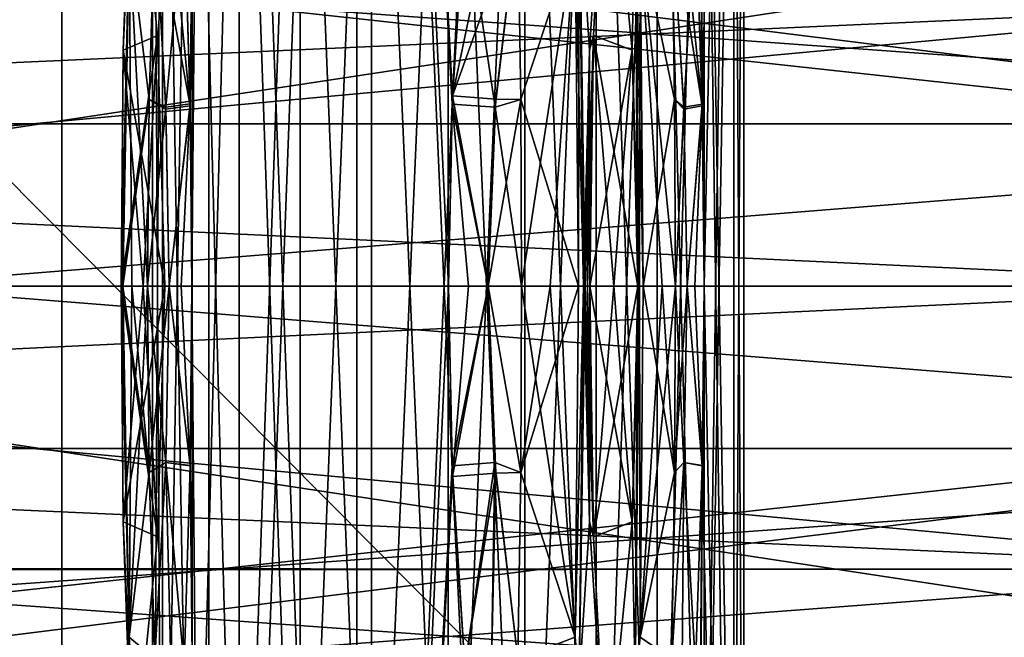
# Model space of a CAD drawing. Header units: metres. Extents: x -40 to 104, y -17 to 17.
# Tile 57 of 115: x 20.33 to 25.32, y -1.78 to 1.35. Entities that reach past the tile are written whole.
import ezdxf

# ---------------------------------------------------------------- set-up
doc = ezdxf.new("R2010")
doc.units = ezdxf.units.M
doc.layers.add('solid_122529', color=7, linetype='CONTINUOUS')

msp = doc.modelspace()

# ---------------------------------------------------------------- linework, layer by layer
at = {"layer": 'solid_122529'}
for points in [[(21.286474, 10, 561.118347), (21.190983, 0.914878, 561.267578), (21.160654, 1.931322, 561.324585)], [(21.160654, 1.93132, 562.675415), (21.190794, 0.924261, 562.732117), (21.286474, 10, 562.881653)], [(21.190794, 0.924261, 562.732117), (21.200449, 0.000036, 562.749084), (21.286474, 10, 562.881653)], [(21.286474, 10, 561.118347), (21.200449, 0.000036, 561.250916), (21.190983, 0.914878, 561.267578)], [(21.286474, 10, 561.118347), (21.286474, -10, 561.118347), (21.200449, 0.000036, 561.250916)], [(21.200449, 0.000036, 562.749084), (21.286474, -10, 562.881653), (21.286474, 10, 562.881653)], [(22.036474, 10, 560.573425), (22.036474, -10, 560.573425), (21.286474, -10, 561.118347)], [(21.286474, 10, 561.118347), (22.036474, 10, 560.573425), (21.286474, -10, 561.118347)], [(22.036474, -10, 563.426575), (22.036474, 10, 563.426575), (21.286474, 10, 562.881653)], [(21.286474, -10, 562.881653), (22.036474, -10, 563.426575), (21.286474, 10, 562.881653)], [(22.520573, 0.9241, 560.500122), (22.036474, -10, 560.573425), (22.036474, 10, 560.573425)], [(22.520573, 0.9241, 560.500122), (22.036474, 10, 560.573425), (22.963526, 10, 560.573425)], [(22.522421, -0.966265, 563.499817), (22.036474, 10, 563.426575), (22.036474, -10, 563.426575)], [(22.522367, 0.96566, 563.499817), (22.584768, 1.931322, 563.49762), (22.036474, 10, 563.426575)], [(22.501024, 0.000036, 563.5), (22.522367, 0.96566, 563.499817), (22.036474, 10, 563.426575)], [(22.522421, -0.966265, 563.499817), (22.501024, 0.000036, 563.5), (22.036474, 10, 563.426575)], [(22.58477, 1.93132, 560.50238), (22.520573, 0.9241, 560.500122), (22.963526, 10, 560.573425)], [(24, 10, 562), (24, -10, 562), (23.713526, -10, 561.118347)], [(23.798525, 0.000036, 561.249084), (24, 10, 562), (23.713526, -10, 561.118347)], [(23.713526, 10, 562.881653), (24, -10, 562), (24, 10, 562)], [(23.798525, 0.000036, 562.750916), (24, -10, 562), (23.713526, 10, 562.881653)], [(23.788633, 0.923959, 562.767761), (23.798525, 0.000036, 562.750916), (23.713526, 10, 562.881653)], [(23.754578, 1.93132, 562.822205), (23.788633, 0.923959, 562.767761), (23.713526, 10, 562.881653)], [(23.788828, 0.914725, 561.232605), (23.754578, 1.931322, 561.177795), (24, 10, 562)], [(23.798525, 0.000036, 561.249084), (23.788828, 0.914725, 561.232605), (24, 10, 562)], [(19.098495, 8.741922, 585.048645), (20.541002, -8.649134, 585.423523), (20.541, 8.649134, 585.423523)], [(19.098495, -8.741922, 585.048645), (20.541002, -8.649134, 585.423523), (19.098495, 8.741922, 585.048645)], [(53.885139, -6.304641, 588.928162), (20.541, 8.649134, 585.423523), (20.541002, -8.649134, 585.423523)], [(53.885139, -6.304641, 588.928162), (53.885139, 6.304641, 588.928162), (20.541, 8.649134, 585.423523)], [(25.473709, -4.7, 580.411682), (16.143139, -4.7, 579.43103), (16.143139, 4.7, 579.43103)], [(25.473709, -4.7, 580.411682), (16.143139, 4.7, 579.43103), (25.473709, 4.7, 580.411682)], [(21.051111, 4.5, 562.388245), (21.051111, -4.5, 562.388245), (21, -4.5, 562)], [(21, 4.5, 562), (21, -4.5, 562), (21.051111, -4.5, 561.611755)], [(21.051111, 4.5, 562.388245), (21, -4.5, 562), (21, 4.5, 562)], [(21, 4.5, 562), (21.051111, -4.5, 561.611755), (21.051111, 4.5, 561.611755)], [(21.200962, 4.5, 562.75), (21.200962, -4.5, 562.75), (21.051111, -4.5, 562.388245)], [(21.200962, 4.5, 562.75), (21.051111, -4.5, 562.388245), (21.051111, 4.5, 562.388245)], [(21.051111, 4.5, 561.611755), (21.051111, -4.5, 561.611755), (21.200962, -4.5, 561.25)], [(21.051111, 4.5, 561.611755), (21.200962, -4.5, 561.25), (21.200962, 4.5, 561.25)], [(21.439341, 4.5, 563.060669), (21.439341, -4.5, 563.060669), (21.200962, -4.5, 562.75)], [(21.439341, 4.5, 563.060669), (21.200962, -4.5, 562.75), (21.200962, 4.5, 562.75)], [(21.200962, 4.5, 561.25), (21.200962, -4.5, 561.25), (21.439341, -4.5, 560.939331)], [(21.200962, 4.5, 561.25), (21.439341, -4.5, 560.939331), (21.439341, 4.5, 560.939331)], [(21.75, 4.5, 563.299011), (21.75, -4.5, 563.299011), (21.439341, -4.5, 563.060669)], [(21.75, 4.5, 563.299011), (21.439341, -4.5, 563.060669), (21.439341, 4.5, 563.060669)], [(21.439341, 4.5, 560.939331), (21.439341, -4.5, 560.939331), (21.75, -4.5, 560.700989)], [(21.439341, 4.5, 560.939331), (21.75, -4.5, 560.700989), (21.75, 4.5, 560.700989)], [(22.111771, 4.5, 563.448914), (22.111771, -4.5, 563.448914), (21.75, -4.5, 563.299011)], [(22.111771, 4.5, 563.448914), (21.75, -4.5, 563.299011), (21.75, 4.5, 563.299011)], [(21.75, 4.5, 560.700989), (21.75, -4.5, 560.700989), (22.111771, -4.5, 560.551086)], [(21.75, 4.5, 560.700989), (22.111771, -4.5, 560.551086), (22.111771, 4.5, 560.551086)], [(22.5, 4.5, 563.5), (22.5, -4.5, 563.5), (22.111771, -4.5, 563.448914)], [(22.5, 4.5, 563.5), (22.111771, -4.5, 563.448914), (22.111771, 4.5, 563.448914)], [(22.111771, 4.5, 560.551086), (22.111771, -4.5, 560.551086), (22.5, -4.5, 560.5)], [(22.111771, 4.5, 560.551086), (22.5, -4.5, 560.5), (22.5, 4.5, 560.5)], [(22.888229, 4.5, 563.448914), (22.888229, -4.5, 563.448914), (22.5, -4.5, 563.5)], [(22.888229, 4.5, 563.448914), (22.5, -4.5, 563.5), (22.5, 4.5, 563.5)], [(22.5, 4.5, 560.5), (22.5, -4.5, 560.5), (22.888229, -4.5, 560.551086)], [(22.5, 4.5, 560.5), (22.888229, -4.5, 560.551086), (22.888229, 4.5, 560.551086)], [(23.25, 4.5, 563.299011), (23.25, -4.5, 563.299011), (22.888229, -4.5, 563.448914)], [(23.25, 4.5, 563.299011), (22.888229, -4.5, 563.448914), (22.888229, 4.5, 563.448914)], [(22.888229, 4.5, 560.551086), (22.888229, -4.5, 560.551086), (23.25, -4.5, 560.700989)], [(22.888229, 4.5, 560.551086), (23.25, -4.5, 560.700989), (23.25, 4.5, 560.700989)], [(23.560659, 4.5, 563.060669), (23.560659, -4.5, 563.060669), (23.25, -4.5, 563.299011)], [(23.560659, 4.5, 563.060669), (23.25, -4.5, 563.299011), (23.25, 4.5, 563.299011)], [(23.25, 4.5, 560.700989), (23.25, -4.5, 560.700989), (23.560659, -4.5, 560.939331)], [(23.25, 4.5, 560.700989), (23.560659, -4.5, 560.939331), (23.560659, 4.5, 560.939331)], [(23.799038, 4.5, 562.75), (23.799038, -4.5, 562.75), (23.560659, -4.5, 563.060669)], [(23.799038, 4.5, 562.75), (23.560659, -4.5, 563.060669), (23.560659, 4.5, 563.060669)], [(23.560659, 4.5, 560.939331), (23.560659, -4.5, 560.939331), (23.799038, -4.5, 561.25)], [(23.560659, 4.5, 560.939331), (23.799038, -4.5, 561.25), (23.799038, 4.5, 561.25)], [(23.948889, 4.5, 562.388245), (23.948889, -4.5, 562.388245), (23.799038, -4.5, 562.75)], [(23.948889, 4.5, 562.388245), (23.799038, -4.5, 562.75), (23.799038, 4.5, 562.75)], [(23.799038, 4.5, 561.25), (23.799038, -4.5, 561.25), (23.948889, -4.5, 561.611755)], [(23.799038, 4.5, 561.25), (23.948889, -4.5, 561.611755), (23.948889, 4.5, 561.611755)], [(24, 4.5, 562), (24, -4.5, 562), (23.948889, -4.5, 562.388245)], [(23.948889, 4.5, 561.611755), (23.948889, -4.5, 561.611755), (24, -4.5, 562)], [(23.948889, 4.5, 561.611755), (24, -4.5, 562), (24, 4.5, 562)], [(23.948889, 4.5, 562.388245), (24, 4.5, 562), (23.948889, -4.5, 562.388245)], [(34.5, 2.958794, 557.925537), (34.5, 0, 557.5), (14.709614, 2.467135, 557.793945)], [(14.779985, 2.150141, 578.277466), (15, 0, 578.5), (34.5, 2.958794, 578.074463)], [(15, 0, 578.5), (34.5, 0, 578.5), (34.5, 2.958794, 578.074463)], [(20.850965, 1.197581, 562.125244), (20.886663, 2.006565, 562.163452), (20.899021, 2.534377, 562)], [(20.850965, 1.197655, 561.874756), (20.899021, 2.534377, 562), (20.886663, 2.006557, 561.836548)], [(21.026575, 1.271562, 562), (20.899021, 2.534377, 562), (20.850965, 1.197655, 561.874756)], [(21.026575, 1.271562, 562), (20.850965, 1.197581, 562.125244), (20.899021, 2.534377, 562)], [(23.216068, 1.197577, 560.509277), (23.165096, 2.006543, 560.521057), (23.300489, 2.534377, 560.613525)], [(23.21607, 1.197648, 563.490723), (23.300489, 2.534377, 563.386475), (23.165098, 2.006515, 563.478943)], [(23.236713, 1.271561, 560.723999), (23.216068, 1.197577, 560.509277), (23.300489, 2.534377, 560.613525)], [(23.236713, 1.27156, 563.276001), (23.300489, 2.534377, 563.386475), (23.21607, 1.197648, 563.490723)], [(23.236713, 1.271561, 560.723999), (23.300489, 2.534377, 560.613525), (23.432964, 1.197651, 560.634521)], [(23.236713, 1.27156, 563.276001), (23.432968, 1.197574, 563.365479), (23.300489, 2.534377, 563.386475)], [(23.432964, 1.197651, 560.634521), (23.300489, 2.534377, 560.613525), (23.44824, 2.00654, 560.68457)], [(23.432968, 1.197574, 563.365479), (23.44824, 2.006541, 563.31543), (23.300489, 2.534377, 563.386475)], [(34.5, 0, 557.5), (14.779986, 2.150139, 557.722534), (14.709614, 2.467135, 557.793945)], [(29.872829, 0.823645, 564.392883), (9.272829, 0.823645, 564.392883), (9.272829, 2.306631, 565.107056)], [(29.872829, 0.823645, 564.392883), (9.272829, 2.306631, 565.107056), (29.872829, 2.306631, 565.107056)], [(29.872829, 2.306631, 570.892944), (9.272829, 2.306631, 570.892944), (9.272829, 0.823645, 571.607117)], [(29.872829, 0.823645, 571.607117), (29.872829, 2.306631, 570.892944), (9.272829, 0.823645, 571.607117)], [(34.5, 0, 557.5), (15, 0, 557.5), (14.779986, 2.150139, 557.722534)], [(20.842287, 0.00023, 562.154419), (20.843193, 0.000229, 562.158936), (20.886663, 2.006565, 562.163452)], [(20.850965, 1.197581, 562.125244), (20.842287, 0.00023, 562.154419), (20.886663, 2.006565, 562.163452)], [(20.843193, 0.000229, 562.158936), (20.844124, -0.000006, 562.163452), (20.886663, 2.006565, 562.163452)], [(20.882412, 1.782787, 562.190002), (20.886663, 2.006565, 562.163452), (20.844124, -0.000006, 562.163452)], [(20.886663, 2.006557, 561.836548), (20.849657, 0.000021, 561.809998), (20.844124, -0.000006, 561.836548)], [(20.850965, 1.197655, 561.874756), (20.886663, 2.006557, 561.836548), (20.844124, -0.000006, 561.836548)], [(20.886663, 2.006557, 561.836548), (20.882416, 1.782863, 561.809998), (20.849657, 0.000021, 561.809998)], [(23.14427, 1.782796, 560.50415), (23.165096, 2.006543, 560.521057), (23.186365, -0.000006, 560.484253)], [(23.165098, 2.006515, 563.478943), (23.14427, 1.78275, 563.49585), (23.160648, 0.000021, 563.524231)], [(23.165098, 2.006515, 563.478943), (23.160648, 0.000021, 563.524231), (23.186365, -0.000006, 563.515747)], [(23.190752, 0.000229, 560.485718), (23.186365, -0.000006, 560.484253), (23.165096, 2.006543, 560.521057)], [(23.195131, 0, 560.487183), (23.190752, 0.000229, 560.485718), (23.165096, 2.006543, 560.521057)], [(23.216068, 1.197577, 560.509277), (23.195131, 0, 560.487183), (23.165096, 2.006543, 560.521057)], [(23.21607, 1.197648, 563.490723), (23.165098, 2.006515, 563.478943), (23.186365, -0.000006, 563.515747)], [(23.432964, 1.197651, 560.634521), (23.44824, 2.00654, 560.68457), (23.469511, -0.000006, 560.647705)], [(23.432968, 1.197574, 563.365479), (23.462582, 0, 563.358398), (23.44824, 2.006541, 563.31543)], [(23.473316, 1.782805, 563.305908), (23.44824, 2.006541, 563.31543), (23.469511, -0.000006, 563.352295)], [(23.466055, 0.000229, 563.355347), (23.469511, -0.000006, 563.352295), (23.44824, 2.006541, 563.31543)], [(23.462582, 0, 563.358398), (23.466055, 0.000229, 563.355347), (23.44824, 2.006541, 563.31543)], [(23.44824, 2.00654, 560.68457), (23.489695, 0.000021, 560.665771), (23.469511, -0.000006, 560.647705)], [(23.44824, 2.00654, 560.68457), (23.473316, 1.782833, 560.694092), (23.489695, 0.000021, 560.665771)], [(21.067343, 0.90792, 562.552246), (21.160654, 1.93132, 562.675415), (21.012373, 1.890898, 562.450134)], [(21.093016, 1.910979, 561.441467), (21.190983, 0.914878, 561.267578), (21.012373, 1.8909, 561.549866)], [(21.067343, 0.90792, 562.552246), (21.190794, 0.924261, 562.732117), (21.160654, 1.93132, 562.675415)], [(21.093016, 1.910979, 561.441467), (21.160654, 1.931322, 561.324585), (21.190983, 0.914878, 561.267578)], [(22.738049, 0.907763, 560.483154), (22.520573, 0.9241, 560.500122), (22.58477, 1.93132, 560.50238)], [(22.719807, 1.910979, 563.497742), (22.584768, 1.931322, 563.49762), (22.522367, 0.96566, 563.499817)], [(22.719807, 1.910979, 563.497742), (22.522367, 0.96566, 563.499817), (22.853975, 1.8909, 563.513367)], [(22.738049, 0.907763, 560.483154), (22.58477, 1.93132, 560.50238), (22.853975, 1.890898, 560.486633)], [(23.694607, 0.907624, 562.9646), (23.754578, 1.93132, 562.822205), (23.633652, 1.890898, 563.063232)], [(23.687178, 1.910979, 561.060791), (23.788828, 0.914725, 561.232605), (23.633652, 1.8909, 560.936768)], [(23.687178, 1.910979, 561.060791), (23.754578, 1.931322, 561.177795), (23.788828, 0.914725, 561.232605)], [(23.694607, 0.907624, 562.9646), (23.788633, 0.923959, 562.767761), (23.754578, 1.93132, 562.822205)], [(20.983435, 0.94619, 562.450134), (21.012373, 1.890898, 562.450134), (20.882412, 1.782787, 562.190002)], [(20.882416, 1.782863, 561.809998), (21.012373, 1.8909, 561.549866), (20.983435, 0.9462, 561.549866)], [(21.067688, 0.8987, 561.447144), (20.983435, 0.9462, 561.549866), (21.012373, 1.8909, 561.549866)], [(21.067343, 0.90792, 562.552246), (21.012373, 1.890898, 562.450134), (20.983435, 0.94619, 562.450134)], [(21.067688, 0.8987, 561.447144), (21.012373, 1.8909, 561.549866), (21.190983, 0.914878, 561.267578)], [(22.741295, 0.948423, 563.516846), (22.853975, 1.8909, 563.513367), (22.522367, 0.96566, 563.499817)], [(22.738049, 0.907763, 560.483154), (22.853975, 1.890898, 560.486633), (22.868441, 0.946191, 560.461548)], [(22.741295, 0.948423, 563.516846), (22.868443, 0.946202, 563.538452), (22.853975, 1.8909, 563.513367)], [(23.14427, 1.78275, 563.49585), (22.853975, 1.8909, 563.513367), (22.868443, 0.946202, 563.538452)], [(22.868441, 0.946191, 560.461548), (22.853975, 1.890898, 560.486633), (23.14427, 1.782796, 560.50415)], [(23.473316, 1.782833, 560.694092), (23.633652, 1.8909, 560.936768), (23.648123, 0.9462, 560.911682)], [(23.648125, 0.946191, 563.088318), (23.633652, 1.890898, 563.063232), (23.473316, 1.782805, 563.305908)], [(23.69496, 0.89855, 561.036011), (23.633652, 1.8909, 560.936768), (23.788828, 0.914725, 561.232605)], [(23.69496, 0.89855, 561.036011), (23.648123, 0.9462, 560.911682), (23.633652, 1.8909, 560.936768)], [(23.694607, 0.907624, 562.9646), (23.633652, 1.890898, 563.063232), (23.648125, 0.946191, 563.088318)], [(20.882412, 1.782787, 562.190002), (20.844124, -0.000006, 562.163452), (20.849657, 0.000021, 562.190002)], [(20.882416, 1.782863, 561.809998), (20.896421, 0.000046, 561.672302), (20.849657, 0.000021, 561.809998)], [(20.983435, 0.94619, 562.450134), (20.882412, 1.782787, 562.190002), (20.849657, 0.000021, 562.190002)], [(20.882416, 1.782863, 561.809998), (20.974957, 0.000089, 561.549866), (20.896421, 0.000046, 561.672302)], [(20.882416, 1.782863, 561.809998), (20.983435, 0.9462, 561.549866), (20.974957, 0.000089, 561.549866)], [(22.868441, 0.946191, 560.461548), (23.14427, 1.782796, 560.50415), (23.160648, 0.000021, 560.475769)], [(23.14427, 1.78275, 563.49585), (22.868443, 0.946202, 563.538452), (22.872683, 0.000089, 563.545776)], [(23.14427, 1.78275, 563.49585), (22.872683, 0.000089, 563.545776), (23.017982, 0.000046, 563.552612)], [(23.14427, 1.78275, 563.49585), (23.017982, 0.000046, 563.552612), (23.160648, 0.000021, 563.524231)], [(23.14427, 1.782796, 560.50415), (23.186365, -0.000006, 560.484253), (23.160648, 0.000021, 560.475769)], [(23.473316, 1.782805, 563.305908), (23.469511, -0.000006, 563.352295), (23.489695, 0.000021, 563.334229)], [(23.473316, 1.782833, 560.694092), (23.652361, 0.000089, 560.904358), (23.585596, 0.000046, 560.775085)], [(23.473316, 1.782833, 560.694092), (23.648123, 0.9462, 560.911682), (23.652361, 0.000089, 560.904358)], [(23.473316, 1.782833, 560.694092), (23.585596, 0.000046, 560.775085), (23.489695, 0.000021, 560.665771)], [(23.648125, 0.946191, 563.088318), (23.473316, 1.782805, 563.305908), (23.489695, 0.000021, 563.334229)], [(27, 1.435629, 571.464172), (11.476398, 0.73639, 571.677002), (11.409142, 1.44274, 571.461365)], [(27, 1.435629, 564.535828), (11.410448, 1.432365, 564.534363), (11.5, 0, 564.25)], [(27, 1.435629, 571.464172), (27, 0, 571.75), (11.476398, 0.73639, 571.677002)], [(27, 0, 564.25), (27, 1.435629, 564.535828), (11.5, 0, 564.25)], [(21.026575, 1.271562, 562), (20.850965, 1.197655, 561.874756), (20.842287, 0.00023, 561.845581)], [(21.026575, 1.271562, 562), (20.842287, 0.00023, 561.845581), (20.952665, 0, 561.922852)], [(21.026575, 1.271562, 562), (21.062887, 0, 562), (20.850965, 1.197581, 562.125244)], [(21.026575, 1.271562, 562), (20.952665, 0, 561.922852), (21.062887, 0, 562)], [(23.236713, 1.27156, 563.276001), (23.21607, 1.197648, 563.490723), (23.195131, 0, 563.512817)], [(23.236713, 1.27156, 563.276001), (23.195131, 0, 563.512817), (23.206852, 0, 563.378601)], [(23.236713, 1.27156, 563.276001), (23.206852, 0, 563.378601), (23.218557, 0, 563.244568)], [(23.236713, 1.271561, 560.723999), (23.218557, 0, 560.755432), (23.216068, 1.197577, 560.509277)], [(23.236713, 1.271561, 560.723999), (23.340483, 0, 560.698547), (23.218557, 0, 560.755432)], [(23.236713, 1.27156, 563.276001), (23.218557, 0, 563.244568), (23.432968, 1.197574, 563.365479)], [(23.236713, 1.271561, 560.723999), (23.432964, 1.197651, 560.634521), (23.462582, 0, 560.641602)], [(23.236713, 1.271561, 560.723999), (23.462582, 0, 560.641602), (23.340483, 0, 560.698547)], [(20.843193, 0.000229, 561.841064), (20.842287, 0.00023, 561.845581), (20.850965, 1.197655, 561.874756)], [(20.952665, 0, 562.077148), (20.842287, 0.00023, 562.154419), (20.850965, 1.197581, 562.125244)], [(20.843193, 0.000229, 561.841064), (20.850965, 1.197655, 561.874756), (20.844124, -0.000006, 561.836548)], [(20.952665, 0, 562.077148), (20.850965, 1.197581, 562.125244), (21.062887, 0, 562)], [(23.190752, 0.000229, 563.514282), (23.21607, 1.197648, 563.490723), (23.186365, -0.000006, 563.515747)], [(23.190752, 0.000229, 563.514282), (23.195131, 0, 563.512817), (23.21607, 1.197648, 563.490723)], [(23.206852, 0, 560.621399), (23.195131, 0, 560.487183), (23.216068, 1.197577, 560.509277)], [(23.206852, 0, 560.621399), (23.216068, 1.197577, 560.509277), (23.218557, 0, 560.755432)], [(23.340483, 0, 563.301453), (23.432968, 1.197574, 563.365479), (23.218557, 0, 563.244568)], [(23.340483, 0, 563.301453), (23.462582, 0, 563.358398), (23.432968, 1.197574, 563.365479)], [(23.466055, 0.000229, 560.644653), (23.432964, 1.197651, 560.634521), (23.469511, -0.000006, 560.647705)], [(23.466055, 0.000229, 560.644653), (23.462582, 0, 560.641602), (23.432964, 1.197651, 560.634521)], [(22.702803, -0.000007, 563.516968), (22.522367, 0.96566, 563.499817), (22.501024, 0.000036, 563.5)], [(22.741295, 0.948423, 563.516846), (22.522367, 0.96566, 563.499817), (22.702803, -0.000007, 563.516968)], [(20.983435, 0.94619, 562.450134), (20.849657, 0.000021, 562.190002), (20.974957, 0.000089, 562.450134)], [(21.067688, 0.8987, 561.447144), (20.974957, 0.000089, 561.549866), (20.983435, 0.9462, 561.549866)], [(21.067343, 0.90792, 562.552246), (20.983435, 0.94619, 562.450134), (20.974957, 0.000089, 562.450134)], [(21.067343, 0.90792, 562.552246), (20.974957, 0.000089, 562.450134), (21.084887, 0.000007, 562.582825)], [(21.067343, 0.90792, 562.552246), (21.084887, 0.000007, 562.582825), (21.190794, 0.924261, 562.732117)], [(21.067688, 0.8987, 561.447144), (21.190983, 0.914878, 561.267578), (21.084887, -0.000004, 561.417175)], [(21.146183, -0.000089, 562.663513), (21.190794, 0.924261, 562.732117), (21.084887, 0.000007, 562.582825)], [(21.084887, -0.000004, 561.417175), (21.190983, 0.914878, 561.267578), (21.200449, 0.000036, 561.250916)], [(21.146183, -0.000089, 562.663513), (21.200449, 0.000036, 562.749084), (21.190794, 0.924261, 562.732117)], [(22.520573, 0.9241, 560.500122), (22.501024, 0.000036, 560.5), (22.036474, -10, 560.573425)], [(22.602268, -0.000089, 560.495789), (22.501024, 0.000036, 560.5), (22.520573, 0.9241, 560.500122)], [(22.738049, 0.907763, 560.483154), (22.702801, 0.000007, 560.483032), (22.520573, 0.9241, 560.500122)], [(22.602268, -0.000089, 560.495789), (22.520573, 0.9241, 560.500122), (22.702801, 0.000007, 560.483032)], [(22.738049, 0.907763, 560.483154), (22.872683, 0.000089, 560.454224), (22.702801, 0.000007, 560.483032)], [(22.741295, 0.948423, 563.516846), (22.702803, -0.000007, 563.516968), (22.868443, 0.946202, 563.538452)], [(22.868443, 0.946202, 563.538452), (22.702803, -0.000007, 563.516968), (22.872683, 0.000089, 563.545776)], [(22.738049, 0.907763, 560.483154), (22.868441, 0.946191, 560.461548), (22.872683, 0.000089, 560.454224)], [(22.868441, 0.946191, 560.461548), (23.160648, 0.000021, 560.475769), (22.872683, 0.000089, 560.454224)], [(23.648125, 0.946191, 563.088318), (23.489695, 0.000021, 563.334229), (23.652361, 0.000089, 563.095642)], [(23.69496, 0.89855, 561.036011), (23.652361, 0.000089, 560.904358), (23.648123, 0.9462, 560.911682)], [(23.694607, 0.907624, 562.9646), (23.648125, 0.946191, 563.088318), (23.652361, 0.000089, 563.095642)], [(23.694607, 0.907624, 562.9646), (23.652361, 0.000089, 563.095642), (23.712313, 0.000007, 562.934082)], [(23.694607, 0.907624, 562.9646), (23.712313, 0.000007, 562.934082), (23.788633, 0.923959, 562.767761)], [(23.69496, 0.89855, 561.036011), (23.788828, 0.914725, 561.232605), (23.712313, -0.000004, 561.065918)], [(23.751549, -0.000089, 562.840698), (23.788633, 0.923959, 562.767761), (23.712313, 0.000007, 562.934082)], [(23.712313, -0.000004, 561.065918), (23.788828, 0.914725, 561.232605), (23.798525, 0.000036, 561.249084)], [(23.751549, -0.000089, 562.840698), (23.798525, 0.000036, 562.750916), (23.788633, 0.923959, 562.767761)], [(21.067688, 0.8987, 561.447144), (21.084887, -0.000004, 561.417175), (20.974957, 0.000089, 561.549866)], [(23.69496, 0.89855, 561.036011), (23.712313, -0.000004, 561.065918), (23.652361, 0.000089, 560.904358)], [(29.872829, -0.823645, 564.392883), (9.272829, -0.823645, 564.392883), (9.272829, 0.823645, 564.392883)], [(29.872829, -0.823645, 564.392883), (9.272829, 0.823645, 564.392883), (29.872829, 0.823645, 564.392883)], [(29.872829, 0.823645, 571.607117), (9.272829, 0.823645, 571.607117), (9.272829, -0.823645, 571.607117)], [(29.872829, -0.823645, 571.607117), (29.872829, 0.823645, 571.607117), (9.272829, -0.823645, 571.607117)], [(27, 0, 571.75), (11.5, 0, 571.75), (11.476398, 0.73639, 571.677002)], [(27, -1.435629, 571.464172), (11.410604, -1.431126, 571.466187), (11.5, 0, 571.75)], [(27, 0, 564.25), (11.5, 0, 564.25), (11.476372, -0.736817, 564.32312)], [(27, -1.435629, 564.535828), (27, 0, 564.25), (11.476372, -0.736817, 564.32312)], [(27, -1.435629, 571.464172), (11.5, 0, 571.75), (27, 0, 571.75)], [(14.780071, -2.149723, 578.277588), (14.709624, -2.467081, 578.206055), (34.5, 0, 578.5)], [(34.5, -2.958794, 578.074463), (34.5, 0, 578.5), (14.709624, -2.467081, 578.206055)], [(14.780071, -2.149726, 557.722412), (15, 0, 557.5), (34.5, -2.958794, 557.925537)], [(14.780071, -2.149723, 578.277588), (34.5, 0, 578.5), (15, 0, 578.5)], [(34.5, -2.958794, 557.925537), (15, 0, 557.5), (34.5, 0, 557.5)], [(20.843193, 0.000229, 561.841064), (20.886852, -2.011004, 561.836548), (20.842287, 0.00023, 561.845581)], [(20.850939, -1.195659, 561.874695), (20.842287, 0.00023, 561.845581), (20.886852, -2.011004, 561.836548)], [(20.952665, 0, 561.922852), (20.842287, 0.00023, 561.845581), (20.850939, -1.195659, 561.874695)], [(20.850939, -1.195629, 562.125305), (20.843193, 0.000229, 562.158936), (20.842287, 0.00023, 562.154419)], [(21.026581, -1.271847, 562), (20.850939, -1.195629, 562.125305), (20.842287, 0.00023, 562.154419)], [(20.952665, 0, 562.077148), (21.026581, -1.271847, 562), (20.842287, 0.00023, 562.154419)], [(20.850939, -1.195629, 562.125305), (20.844124, -0.000006, 562.163452), (20.843193, 0.000229, 562.158936)], [(20.843193, 0.000229, 561.841064), (20.844124, -0.000006, 561.836548), (20.886852, -2.011004, 561.836548)], [(20.882357, -1.781958, 562.190002), (20.849657, 0.000021, 562.190002), (20.844124, -0.000006, 562.163452)], [(20.844124, -0.000006, 561.836548), (20.849657, 0.000021, 561.809998), (20.882359, -1.782008, 561.809998)], [(20.974957, 0.000089, 562.450134), (20.849657, 0.000021, 562.190002), (20.896421, 0.000046, 562.327698)], [(20.896421, 0.000046, 562.327698), (20.849657, 0.000021, 562.190002), (20.882357, -1.781958, 562.190002)], [(20.849657, 0.000021, 561.809998), (20.896421, 0.000046, 561.672302), (20.983452, -0.946423, 561.549866)], [(20.882359, -1.782008, 561.809998), (20.849657, 0.000021, 561.809998), (20.983452, -0.946423, 561.549866)], [(21.062887, 0, 562), (20.850939, -1.195659, 561.874695), (21.026581, -1.271847, 562)], [(20.952665, 0, 561.922852), (20.850939, -1.195659, 561.874695), (21.062887, 0, 562)], [(20.974957, 0.000089, 562.450134), (20.896421, 0.000046, 562.327698), (20.882357, -1.781958, 562.190002)], [(20.983454, -0.946446, 562.450134), (20.974957, 0.000089, 562.450134), (20.882357, -1.781958, 562.190002)], [(20.896421, 0.000046, 561.672302), (20.974957, 0.000089, 561.549866), (20.983452, -0.946423, 561.549866)], [(20.952665, 0, 562.077148), (21.062887, 0, 562), (21.026581, -1.271847, 562)], [(21.084887, 0.000007, 562.582825), (20.974957, 0.000089, 562.450134), (20.983454, -0.946446, 562.450134)], [(21.067837, -0.894156, 561.446899), (20.974957, 0.000089, 561.549866), (21.084887, -0.000004, 561.417175)], [(21.067837, -0.894156, 561.446899), (20.983452, -0.946423, 561.549866), (20.974957, 0.000089, 561.549866)], [(21.067795, -0.895375, 562.55304), (21.084887, 0.000007, 562.582825), (20.983454, -0.946446, 562.450134)], [(21.067795, -0.895375, 562.55304), (21.191042, -0.911423, 562.732544), (21.084887, 0.000007, 562.582825)], [(21.146183, 0.000161, 561.336487), (21.084887, -0.000004, 561.417175), (21.200449, 0.000036, 561.250916)], [(21.146183, 0.000161, 561.336487), (21.191065, -0.910205, 561.267395), (21.084887, -0.000004, 561.417175)], [(21.084887, 0.000007, 562.582825), (21.191042, -0.911423, 562.732544), (21.200449, 0.000036, 562.749084)], [(21.146183, -0.000089, 562.663513), (21.084887, 0.000007, 562.582825), (21.200449, 0.000036, 562.749084)], [(21.146183, 0.000161, 561.336487), (21.200449, 0.000036, 561.250916), (21.191065, -0.910205, 561.267395)], [(21.200449, 0.000036, 562.749084), (21.191042, -0.911423, 562.732544), (21.286474, -10, 562.881653)], [(21.286474, -10, 561.118347), (21.191065, -0.910205, 561.267395), (21.200449, 0.000036, 561.250916)], [(22.501024, 0.000036, 560.5), (22.520073, -0.911435, 560.500122), (22.036474, -10, 560.573425)], [(22.602268, 0.000161, 563.504211), (22.501024, 0.000036, 563.5), (22.522421, -0.966265, 563.499817)], [(22.602268, 0.000161, 563.504211), (22.702803, -0.000007, 563.516968), (22.501024, 0.000036, 563.5)], [(22.702801, 0.000007, 560.483032), (22.520073, -0.911435, 560.500122), (22.501024, 0.000036, 560.5)], [(22.602268, -0.000089, 560.495789), (22.702801, 0.000007, 560.483032), (22.501024, 0.000036, 560.5)], [(22.737148, -0.895386, 560.483154), (22.520073, -0.911435, 560.500122), (22.702801, 0.000007, 560.483032)], [(22.602268, 0.000161, 563.504211), (22.522421, -0.966265, 563.499817), (22.702803, -0.000007, 563.516968)], [(22.702801, 0.000007, 560.483032), (22.872683, 0.000089, 560.454224), (22.868433, -0.946446, 560.461548)], [(22.737148, -0.895386, 560.483154), (22.702801, 0.000007, 560.483032), (22.868433, -0.946446, 560.461548)], [(22.868435, -0.946428, 563.538452), (22.872683, 0.000089, 563.545776), (22.702803, -0.000007, 563.516968)], [(22.868433, -0.946446, 560.461548), (22.872683, 0.000089, 560.454224), (23.144297, -1.781993, 560.504089)], [(23.017982, 0.000046, 563.552612), (22.872683, 0.000089, 563.545776), (22.868435, -0.946428, 563.538452)], [(23.160648, 0.000021, 563.524231), (23.017982, 0.000046, 563.552612), (22.868435, -0.946428, 563.538452)], [(23.144297, -1.782074, 563.495911), (23.160648, 0.000021, 563.524231), (22.868435, -0.946428, 563.538452)], [(22.872683, 0.000089, 560.454224), (23.160648, 0.000021, 560.475769), (23.017982, 0.000046, 560.447388)], [(22.872683, 0.000089, 560.454224), (23.017982, 0.000046, 560.447388), (23.144297, -1.781993, 560.504089)], [(23.017982, 0.000046, 560.447388), (23.160648, 0.000021, 560.475769), (23.144297, -1.781993, 560.504089)], [(23.144297, -1.781993, 560.504089), (23.160648, 0.000021, 560.475769), (23.186365, -0.000006, 560.484253)], [(23.186365, -0.000006, 563.515747), (23.160648, 0.000021, 563.524231), (23.144297, -1.782074, 563.495911)], [(23.190752, 0.000229, 563.514282), (23.186365, -0.000006, 563.515747), (23.165001, -2.010975, 563.47876)], [(23.190752, 0.000229, 563.514282), (23.165001, -2.010975, 563.47876), (23.195131, 0, 563.512817)], [(23.216005, -1.195652, 563.490784), (23.195131, 0, 563.512817), (23.165001, -2.010975, 563.47876)], [(23.216003, -1.195626, 560.509216), (23.186365, -0.000006, 560.484253), (23.190752, 0.000229, 560.485718)], [(23.216003, -1.195626, 560.509216), (23.190752, 0.000229, 560.485718), (23.195131, 0, 560.487183)], [(23.23671, -1.271846, 560.723999), (23.216003, -1.195626, 560.509216), (23.195131, 0, 560.487183)], [(23.206852, 0, 560.621399), (23.23671, -1.271846, 560.723999), (23.195131, 0, 560.487183)], [(23.206852, 0, 563.378601), (23.195131, 0, 563.512817), (23.216005, -1.195652, 563.490784)], [(23.206852, 0, 560.621399), (23.218557, 0, 560.755432), (23.23671, -1.271846, 560.723999)], [(23.206852, 0, 563.378601), (23.216005, -1.195652, 563.490784), (23.218557, 0, 563.244568)], [(23.218557, 0, 563.244568), (23.216005, -1.195652, 563.490784), (23.23671, -1.271845, 563.276001)], [(23.218557, 0, 560.755432), (23.433056, -1.195655, 560.634521), (23.23671, -1.271846, 560.723999)], [(23.340483, 0, 560.698547), (23.433056, -1.195655, 560.634521), (23.218557, 0, 560.755432)], [(23.340483, 0, 563.301453), (23.218557, 0, 563.244568), (23.23671, -1.271845, 563.276001)], [(23.23671, -1.271845, 563.276001), (23.433058, -1.195623, 563.365479), (23.462582, 0, 563.358398)], [(23.340483, 0, 563.301453), (23.23671, -1.271845, 563.276001), (23.462582, 0, 563.358398)], [(23.340483, 0, 560.698547), (23.462582, 0, 560.641602), (23.433056, -1.195655, 560.634521)], [(23.433056, -1.195655, 560.634521), (23.462582, 0, 560.641602), (23.448149, -2.010957, 560.684692)], [(23.433058, -1.195623, 563.365479), (23.469511, -0.000006, 563.352295), (23.466055, 0.000229, 563.355347)], [(23.433058, -1.195623, 563.365479), (23.466055, 0.000229, 563.355347), (23.462582, 0, 563.358398)], [(23.466055, 0.000229, 560.644653), (23.469511, -0.000006, 560.647705), (23.448149, -2.010957, 560.684692)], [(23.466055, 0.000229, 560.644653), (23.448149, -2.010957, 560.684692), (23.462582, 0, 560.641602)], [(23.469511, -0.000006, 560.647705), (23.489695, 0.000021, 560.665771), (23.473343, -1.78204, 560.694092)], [(23.473345, -1.78203, 563.305908), (23.489695, 0.000021, 563.334229), (23.469511, -0.000006, 563.352295)], [(23.473343, -1.78204, 560.694092), (23.489695, 0.000021, 560.665771), (23.648113, -0.946423, 560.911682)], [(23.652361, 0.000089, 563.095642), (23.585596, 0.000046, 563.224915), (23.473345, -1.78203, 563.305908)], [(23.648113, -0.946446, 563.088318), (23.652361, 0.000089, 563.095642), (23.473345, -1.78203, 563.305908)], [(23.585596, 0.000046, 563.224915), (23.489695, 0.000021, 563.334229), (23.473345, -1.78203, 563.305908)], [(23.652361, 0.000089, 563.095642), (23.489695, 0.000021, 563.334229), (23.585596, 0.000046, 563.224915)], [(23.489695, 0.000021, 560.665771), (23.585596, 0.000046, 560.775085), (23.648113, -0.946423, 560.911682)], [(23.585596, 0.000046, 560.775085), (23.652361, 0.000089, 560.904358), (23.648113, -0.946423, 560.911682)], [(23.695103, -0.894172, 561.036255), (23.648113, -0.946423, 560.911682), (23.652361, 0.000089, 560.904358)], [(23.712313, 0.000007, 562.934082), (23.652361, 0.000089, 563.095642), (23.648113, -0.946446, 563.088318)], [(23.695057, -0.895395, 562.963806), (23.712313, 0.000007, 562.934082), (23.648113, -0.946446, 563.088318)], [(23.695103, -0.894172, 561.036255), (23.652361, 0.000089, 560.904358), (23.712313, -0.000004, 561.065918)], [(23.695057, -0.895395, 562.963806), (23.788885, -0.911444, 562.767334), (23.712313, 0.000007, 562.934082)], [(23.751549, 0.000161, 561.159302), (23.712313, -0.000004, 561.065918), (23.798525, 0.000036, 561.249084)], [(23.751549, 0.000161, 561.159302), (23.788908, -0.910222, 561.232727), (23.712313, -0.000004, 561.065918)], [(23.712313, 0.000007, 562.934082), (23.788885, -0.911444, 562.767334), (23.798525, 0.000036, 562.750916)], [(23.751549, -0.000089, 562.840698), (23.712313, 0.000007, 562.934082), (23.798525, 0.000036, 562.750916)], [(23.788908, -0.910222, 561.232727), (23.798525, 0.000036, 561.249084), (23.713526, -10, 561.118347)], [(23.751549, 0.000161, 561.159302), (23.798525, 0.000036, 561.249084), (23.788908, -0.910222, 561.232727)], [(23.798525, 0.000036, 562.750916), (23.788885, -0.911444, 562.767334), (24, -10, 562)], [(20.882357, -1.781958, 562.190002), (20.844124, -0.000006, 562.163452), (20.88685, -2.01098, 562.163452)], [(20.850939, -1.195629, 562.125305), (20.88685, -2.01098, 562.163452), (20.844124, -0.000006, 562.163452)], [(20.886852, -2.011004, 561.836548), (20.844124, -0.000006, 561.836548), (20.882359, -1.782008, 561.809998)], [(21.067837, -0.894156, 561.446899), (21.084887, -0.000004, 561.417175), (21.191065, -0.910205, 561.267395)], [(22.741394, -0.949047, 563.516785), (22.702803, -0.000007, 563.516968), (22.522421, -0.966265, 563.499817)], [(22.741394, -0.949047, 563.516785), (22.868435, -0.946428, 563.538452), (22.702803, -0.000007, 563.516968)], [(23.144297, -1.781993, 560.504089), (23.186365, -0.000006, 560.484253), (23.165001, -2.010987, 560.52124)], [(23.165001, -2.010975, 563.47876), (23.186365, -0.000006, 563.515747), (23.144297, -1.782074, 563.495911)], [(23.216003, -1.195626, 560.509216), (23.165001, -2.010987, 560.52124), (23.186365, -0.000006, 560.484253)], [(23.433058, -1.195623, 563.365479), (23.448147, -2.010969, 563.315308), (23.469511, -0.000006, 563.352295)], [(23.473345, -1.78203, 563.305908), (23.469511, -0.000006, 563.352295), (23.448147, -2.010969, 563.315308)], [(23.448149, -2.010957, 560.684692), (23.469511, -0.000006, 560.647705), (23.473343, -1.78204, 560.694092)], [(23.695103, -0.894172, 561.036255), (23.712313, -0.000004, 561.065918), (23.788908, -0.910222, 561.232727)], [(27, -1.435629, 564.535828), (11.476372, -0.736817, 564.32312), (11.409041, -1.443531, 564.539001)], [(29.872829, -2.306631, 565.107056), (9.272829, -2.306631, 565.107056), (9.272829, -0.823645, 564.392883)], [(29.872829, -2.306631, 565.107056), (9.272829, -0.823645, 564.392883), (29.872829, -0.823645, 564.392883)], [(29.872829, -0.823645, 571.607117), (9.272829, -0.823645, 571.607117), (9.272829, -2.306631, 570.892944)], [(29.872829, -2.306631, 570.892944), (29.872829, -0.823645, 571.607117), (9.272829, -2.306631, 570.892944)], [(21.067837, -0.894156, 561.446899), (21.012373, -1.891448, 561.549866), (20.983452, -0.946423, 561.549866)], [(21.067795, -0.895375, 562.55304), (20.983454, -0.946446, 562.450134), (21.012373, -1.891447, 562.450134)], [(21.093014, -1.911536, 561.441467), (21.012373, -1.891448, 561.549866), (21.067837, -0.894156, 561.446899)], [(21.093016, -1.911536, 562.558533), (21.067795, -0.895375, 562.55304), (21.012373, -1.891447, 562.450134)], [(21.067795, -0.895375, 562.55304), (21.160654, -1.931888, 562.675415), (21.191042, -0.911423, 562.732544)], [(21.093016, -1.911536, 562.558533), (21.160654, -1.931888, 562.675415), (21.067795, -0.895375, 562.55304)], [(21.067837, -0.894156, 561.446899), (21.191065, -0.910205, 561.267395), (21.160654, -1.931887, 561.324585)], [(21.093014, -1.911536, 561.441467), (21.067837, -0.894156, 561.446899), (21.160654, -1.931887, 561.324585)], [(22.737148, -0.895386, 560.483154), (22.584768, -1.931888, 560.50238), (22.520073, -0.911435, 560.500122)], [(22.719807, -1.911536, 560.502258), (22.584768, -1.931888, 560.50238), (22.737148, -0.895386, 560.483154)], [(22.719807, -1.911536, 560.502258), (22.737148, -0.895386, 560.483154), (22.853973, -1.891447, 560.486633)], [(22.737148, -0.895386, 560.483154), (22.868433, -0.946446, 560.461548), (22.853973, -1.891447, 560.486633)], [(23.695103, -0.894172, 561.036255), (23.633654, -1.891448, 560.936768), (23.648113, -0.946423, 560.911682)], [(23.68718, -1.911536, 561.060791), (23.633654, -1.891448, 560.936768), (23.695103, -0.894172, 561.036255)], [(23.695057, -0.895395, 562.963806), (23.648113, -0.946446, 563.088318), (23.633654, -1.891447, 563.063232)], [(23.68718, -1.911536, 562.939209), (23.695057, -0.895395, 562.963806), (23.633654, -1.891447, 563.063232)], [(23.68718, -1.911536, 561.060791), (23.695103, -0.894172, 561.036255), (23.754578, -1.931887, 561.177795)], [(23.68718, -1.911536, 562.939209), (23.754578, -1.931888, 562.822205), (23.695057, -0.895395, 562.963806)], [(23.695057, -0.895395, 562.963806), (23.754578, -1.931888, 562.822205), (23.788885, -0.911444, 562.767334)], [(23.695103, -0.894172, 561.036255), (23.788908, -0.910222, 561.232727), (23.754578, -1.931887, 561.177795)], [(21.012373, -1.891447, 562.450134), (20.983454, -0.946446, 562.450134), (20.882357, -1.781958, 562.190002)], [(20.882359, -1.782008, 561.809998), (20.983452, -0.946423, 561.549866), (21.012373, -1.891448, 561.549866)], [(21.286474, -10, 561.118347), (21.160654, -1.931887, 561.324585), (21.191065, -0.910205, 561.267395)], [(21.191042, -0.911423, 562.732544), (21.160654, -1.931888, 562.675415), (21.286474, -10, 562.881653)], [(22.520073, -0.911435, 560.500122), (22.584768, -1.931888, 560.50238), (22.036474, -10, 560.573425)], [(22.741394, -0.949047, 563.516785), (22.853973, -1.891448, 563.513367), (22.868435, -0.946428, 563.538452)], [(23.144297, -1.782074, 563.495911), (22.868435, -0.946428, 563.538452), (22.853973, -1.891448, 563.513367)], [(22.853973, -1.891447, 560.486633), (22.868433, -0.946446, 560.461548), (23.144297, -1.781993, 560.504089)], [(23.473343, -1.78204, 560.694092), (23.648113, -0.946423, 560.911682), (23.633654, -1.891448, 560.936768)], [(23.633654, -1.891447, 563.063232), (23.648113, -0.946446, 563.088318), (23.473345, -1.78203, 563.305908)], [(23.754578, -1.931887, 561.177795), (23.788908, -0.910222, 561.232727), (23.713526, -10, 561.118347)], [(23.788885, -0.911444, 562.767334), (23.754578, -1.931888, 562.822205), (24, -10, 562)], [(22.522421, -0.966265, 563.499817), (22.036474, -10, 563.426575), (22.963526, -10, 563.426575)], [(22.741394, -0.949047, 563.516785), (22.522421, -0.966265, 563.499817), (22.584768, -1.931887, 563.49762)], [(22.584768, -1.931887, 563.49762), (22.522421, -0.966265, 563.499817), (22.963526, -10, 563.426575)], [(22.719807, -1.911536, 563.497742), (22.741394, -0.949047, 563.516785), (22.584768, -1.931887, 563.49762)], [(22.719807, -1.911536, 563.497742), (22.853973, -1.891448, 563.513367), (22.741394, -0.949047, 563.516785)], [(20.850939, -1.195629, 562.125305), (20.899048, -2.535255, 562), (20.88685, -2.01098, 562.163452)], [(21.026581, -1.271847, 562), (20.899048, -2.535255, 562), (20.850939, -1.195629, 562.125305)], [(20.899048, -2.535255, 562), (20.850939, -1.195659, 561.874695), (20.886852, -2.011004, 561.836548)], [(21.026581, -1.271847, 562), (20.850939, -1.195659, 561.874695), (20.899048, -2.535255, 562)], [(23.216003, -1.195626, 560.509216), (23.300476, -2.535255, 560.613525), (23.165001, -2.010987, 560.52124)], [(23.300476, -2.535255, 563.386475), (23.216005, -1.195652, 563.490784), (23.165001, -2.010975, 563.47876)], [(23.23671, -1.271846, 560.723999), (23.300476, -2.535255, 560.613525), (23.216003, -1.195626, 560.509216)], [(23.23671, -1.271845, 563.276001), (23.216005, -1.195652, 563.490784), (23.300476, -2.535255, 563.386475)], [(23.23671, -1.271845, 563.276001), (23.300476, -2.535255, 563.386475), (23.433058, -1.195623, 563.365479)], [(23.23671, -1.271846, 560.723999), (23.433056, -1.195655, 560.634521), (23.300476, -2.535255, 560.613525)], [(23.433058, -1.195623, 563.365479), (23.300476, -2.535255, 563.386475), (23.448147, -2.010969, 563.315308)], [(23.300476, -2.535255, 560.613525), (23.433056, -1.195655, 560.634521), (23.448149, -2.010957, 560.684692)], [(27, -2.651494, 565.348511), (11.409041, -1.443531, 564.539001), (11.189088, -2.655996, 565.352722)], [(27, -1.435629, 571.464172), (11.193569, -2.637044, 570.666199), (11.410604, -1.431126, 571.466187)], [(27, -2.651494, 570.651489), (11.193569, -2.637044, 570.666199), (27, -1.435629, 571.464172)], [(27, -1.435629, 564.535828), (11.409041, -1.443531, 564.539001), (27, -2.651494, 565.348511)], [(21.004353, -3.559481, 562.190002), (20.882357, -1.781958, 562.190002), (20.88685, -2.01098, 562.163452)], [(21.012373, -1.891447, 562.450134), (20.882357, -1.781958, 562.190002), (21.004353, -3.559481, 562.190002)], [(22.853973, -1.891447, 560.486633), (23.144297, -1.781993, 560.504089), (23.083292, -3.559501, 560.609741)], [(23.083292, -3.559501, 560.609741), (23.144297, -1.781993, 560.504089), (23.165001, -2.010987, 560.52124)]]:
    msp.add_3dface(points, dxfattribs=at)

doc.saveas('drawing.dxf')
